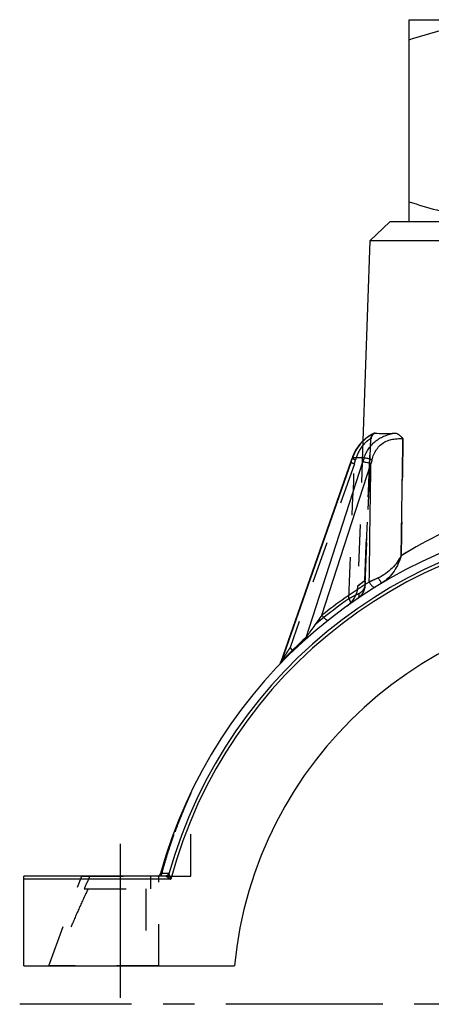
# Model space of a CAD drawing. Header units: millimetres. Extents: x 404 to 595, y 410 to 590.
# Tile 1 of 47: x 404 to 468, y 431 to 585. Entities that reach past the tile are written whole.
import ezdxf

# ---------------------------------------------------------------- set-up
doc = ezdxf.new("R2010")
doc.units = ezdxf.units.MM
doc.header["$LTSCALE"] = 65.185185
doc.linetypes.add('CENTER', pattern=[0.6, 0.375, -0.075, 0.075, -0.075])
doc.linetypes.add('HIDDEN', pattern=[0.2, 0.1, -0.1])
for name, color, linetype in [('FASEN', 7, 'CONTINUOUS'), ('FLAECHEN', 7, 'CONTINUOUS'), ('KOERPER', 7, 'CONTINUOUS'), ('KONST.EL_MIT_GEO', 7, 'CONTINUOUS')]:
    doc.layers.add(name, color=color, linetype=linetype)

msp = doc.modelspace()

# ---------------------------------------------------------------- linework, layer by layer
at = {"layer": 'FASEN', "color": 7, "linetype": 'Continuous'}
for p, q in [((462, 553.25), (458.9, 550.25)), ((538, 553.25), (462, 553.25)), ((541.1, 550.25), (458.9, 550.25))]:
    msp.add_line(p, q, dxfattribs=at)
at = {"layer": 'FLAECHEN', "color": 7, "linetype": 'Continuous'}
for p, q in [((458.9, 550.25), (457.81, 519.09)), ((405, 437.25), (437.79, 437.25))]:
    msp.add_line(p, q, dxfattribs=at)
at = {"layer": 'FLAECHEN', "color": 8, "linetype": 'HIDDEN'}
msp.add_line((457.81, 519.09), (457.02, 496.49), dxfattribs=at)
at = {"layer": 'FLAECHEN', "color": 2, "linetype": 'CENTER'}
msp.add_line((500, 431.25), (404.34, 431.25), dxfattribs=at)
at = {"layer": 'FLAECHEN', "color": 7, "linetype": 'Continuous'}
msp.add_arc((500, 431.25), 62.5, 5.5089, 174.4911, dxfattribs=at)
at = {"layer": 'KOERPER', "color": 8, "linetype": 'HIDDEN'}
for p, q in [((414, 451.25), (426, 451.25)), ((424.72, 451.25), (424.72, 449.25)), ((414.38, 449.25), (424.72, 449.25)), ((423.97, 449.25), (423.97, 437.25))]:
    msp.add_line(p, q, dxfattribs=at)
msp.add_arc((505.32, 409.72), 99.16, 155.2385, 156.5047, dxfattribs=at)
msp.add_open_spline([(415, 449.25), (414.52, 448.27), (413.61, 446.3), (412.32, 443.3), (411.07, 440.28), (410.26, 438.26), (409.86, 437.25)], degree=3, knots=[0, 0, 0, 0, 0.249992, 0.499993, 0.749996, 1, 1, 1, 1], dxfattribs=at)
at = {"layer": 'KONST.EL_MIT_GEO', "color": 7, "linetype": 'Continuous'}
for p, q in [((465, 553.25), (465, 584.75)), ((465, 584.75), (535, 584.75)), ((457.58, 518.86), (457.54, 518.82)), ((457.61, 518.89), (457.58, 518.86)), ((457.64, 518.92), (457.61, 518.89)), ((457.67, 518.96), (457.64, 518.92)), ((457.7, 518.99), (457.67, 518.95)), ((457.73, 519.02), (457.7, 518.99)), ((457.76, 519.05), (457.73, 519.02)), ((457.79, 519.08), (457.76, 519.05)), ((459.11, 520.05), (459.07, 520.03)), ((459.14, 520.07), (459.11, 520.05)), ((459.18, 520.09), (459.14, 520.07)), ((459.21, 520.11), (459.18, 520.09)), ((459.25, 520.13), (459.21, 520.11)), ((459.28, 520.14), (459.25, 520.13)), ((459.31, 520.16), (459.28, 520.14)), ((459.34, 520.17), (459.31, 520.16)), ((459.37, 520.18), (459.34, 520.17)), ((459.39, 520.2), (459.37, 520.18)), ((459.42, 520.21), (459.39, 520.2)), ((459.45, 520.22), (459.42, 520.21)), ((459.47, 520.23), (459.45, 520.22)), ((459.49, 520.24), (459.47, 520.23)), ((459.51, 520.25), (459.49, 520.24)), ((459.53, 520.25), (459.51, 520.25)), ((459.55, 520.26), (459.53, 520.25)), ((459.57, 520.27), (459.55, 520.26)), ((459.58, 520.27), (459.57, 520.27)), ((456.5, 517.32), (456.47, 517.26)), ((456.52, 517.37), (456.49, 517.31)), ((456.55, 517.42), (456.52, 517.37)), ((456.58, 517.47), (456.55, 517.42)), ((456.61, 517.52), (456.58, 517.47)), ((456.63, 517.57), (456.6, 517.52)), ((456.66, 517.62), (456.63, 517.57)), ((456.69, 517.67), (456.66, 517.62)), ((456.72, 517.72), (456.69, 517.67)), ((456.75, 517.77), (456.72, 517.72)), ((456.78, 517.82), (456.75, 517.77)), ((456.81, 517.86), (456.78, 517.81)), ((456.84, 517.91), (456.81, 517.86)), ((456.87, 517.96), (456.84, 517.91)), ((456.9, 518), (456.87, 517.95)), ((456.93, 518.05), (456.9, 518)), ((456.96, 518.09), (456.93, 518.04)), ((456.99, 518.13), (456.96, 518.09)), ((457.02, 518.18), (456.99, 518.13)), ((457.05, 518.22), (457.02, 518.18)), ((457.08, 518.26), (457.05, 518.22)), ((457.11, 518.3), (457.08, 518.26)), ((457.14, 518.34), (457.11, 518.3)), ((457.17, 518.38), (457.14, 518.34)), ((457.2, 518.42), (457.17, 518.38)), ((457.24, 518.46), (457.2, 518.42)), ((457.27, 518.5), (457.23, 518.46)), ((457.3, 518.54), (457.26, 518.5)), ((457.33, 518.58), (457.3, 518.54)), ((457.36, 518.61), (457.33, 518.58)), ((457.39, 518.65), (457.36, 518.61)), ((457.42, 518.69), (457.39, 518.65)), ((457.45, 518.72), (457.42, 518.69)), ((457.48, 518.76), (457.45, 518.72)), ((457.52, 518.79), (457.48, 518.76)), ((457.55, 518.83), (457.51, 518.79)), ((455.97, 516.01), (444.96, 484.51)), ((455.98, 515.83), (445.11, 484.73)), ((448.95, 488.45), (457.79, 515.83)), ((456.13, 516.46), (455.97, 516.01)), ((456.15, 516.52), (456.12, 516.44)), ((456.17, 516.58), (456.15, 516.52)), ((456.19, 516.64), (456.17, 516.58)), ((456.22, 516.7), (456.19, 516.64)), ((458, 516.46), (456.2, 516.46)), ((456.24, 516.76), (456.22, 516.7)), ((456.26, 516.82), (456.24, 516.76)), ((456.29, 516.88), (456.26, 516.82)), ((456.31, 516.93), (456.29, 516.87)), ((456.34, 516.99), (456.31, 516.93)), ((456.36, 517.05), (456.34, 516.99)), ((456.39, 517.1), (456.36, 517.04)), ((456.42, 517.16), (456.39, 517.1)), ((456.44, 517.21), (456.41, 517.15)), ((456.47, 517.26), (456.44, 517.21)), ((451.42, 491.9), (459.04, 515.52)), ((427.57, 451.62), (426.26, 451.62)), ((427.86, 450.75), (427.58, 451.61)), ((405, 437.25), (405, 451.25)), ((427.09, 451.25), (405, 451.25)), ((427.86, 450.75), (405, 450.75))]:
    msp.add_line(p, q, dxfattribs=at)
at = {"layer": 'KONST.EL_MIT_GEO', "color": 8, "linetype": 'HIDDEN'}
for p, q in [((535, 553.25), (465, 553.25)), ((457.82, 519.11), (457.82, 519.11)), ((457.85, 519.14), (457.85, 519.13)), ((457.88, 519.16), (457.88, 519.16)), ((457.91, 519.19), (457.91, 519.19)), ((457.94, 519.22), (457.94, 519.22)), ((457.97, 519.25), (457.97, 519.24)), ((458, 519.27), (458, 519.27)), ((458.03, 519.3), (458.03, 519.3)), ((458.06, 519.32), (458.06, 519.32)), ((458.09, 519.35), (458.09, 519.35)), ((458.12, 519.37), (458.11, 519.37)), ((458.14, 519.4), (458.14, 519.4)), ((458.17, 519.42), (458.17, 519.42)), ((458.2, 519.44), (458.2, 519.44)), ((458.23, 519.47), (458.23, 519.47)), ((458.26, 519.49), (458.25, 519.49)), ((458.28, 519.51), (458.28, 519.51)), ((458.31, 519.53), (458.31, 519.53)), ((458.34, 519.55), (458.34, 519.55)), ((458.36, 519.57), (458.36, 519.57)), ((458.39, 519.59), (458.39, 519.59)), ((458.42, 519.61), (458.41, 519.61)), ((458.44, 519.63), (458.44, 519.63)), ((458.47, 519.65), (458.47, 519.65)), ((458.49, 519.67), (458.49, 519.67)), ((458.52, 519.69), (458.52, 519.69)), ((458.54, 519.71), (458.54, 519.7)), ((458.57, 519.72), (458.57, 519.72)), ((458.59, 519.74), (458.59, 519.74)), ((458.62, 519.76), (458.62, 519.76)), ((458.64, 519.77), (458.64, 519.77)), ((458.64, 508.41), (459.09, 519.44)), ((458.66, 519.79), (458.66, 519.79)), ((458.69, 519.8), (458.69, 519.8)), ((458.71, 519.82), (458.71, 519.82)), ((458.73, 519.83), (458.73, 519.83)), ((458.76, 519.85), (458.76, 519.85)), ((458.78, 519.86), (458.78, 519.86)), ((458.8, 519.88), (458.8, 519.88)), ((458.82, 519.89), (458.82, 519.89)), ((458.85, 519.9), (458.85, 519.9)), ((458.87, 519.92), (458.87, 519.92)), ((458.89, 519.93), (458.89, 519.93)), ((458.91, 519.94), (458.91, 519.94)), ((458.93, 519.96), (458.93, 519.96)), ((458.95, 519.97), (458.95, 519.97)), ((458.97, 519.98), (458.97, 519.98)), ((459.42, 520.21), (459.41, 520.2)), ((459.48, 520.23), (459.47, 520.23)), ((459.53, 520.25), (459.52, 520.25)), ((456.47, 515.52), (446.45, 486.87)), ((458.17, 496.73), (458.64, 508.42)), ((457.97, 495.76), (458.01, 495.86)), ((458.01, 495.86), (458.04, 495.96)), ((458.04, 495.96), (458.07, 496.06)), ((456.94, 494.48), (456.99, 494.52)), ((456.99, 494.51), (457.07, 494.58)), ((457.07, 494.57), (457.15, 494.64)), ((457.15, 494.64), (457.22, 494.7)), ((457.22, 494.7), (457.3, 494.77)), ((457.3, 494.77), (457.37, 494.84)), ((457.37, 494.84), (457.44, 494.91)), ((457.44, 494.91), (457.5, 494.99)), ((457.5, 494.98), (457.57, 495.06)), ((457.57, 495.06), (457.63, 495.14)), ((457.63, 495.14), (457.69, 495.23)), ((457.68, 495.22), (457.74, 495.31)), ((457.74, 495.31), (457.79, 495.4)), ((457.79, 495.4), (457.84, 495.49)), ((457.84, 495.48), (457.89, 495.58)), ((457.89, 495.58), (457.93, 495.67)), ((457.93, 495.67), (457.97, 495.77)), ((431, 451.25), (431, 464.17)), ((427.58, 451.61), (427.86, 450.75)), ((408.9, 437.25), (414, 451.25)), ((426, 437.25), (426, 451.25)), ((427.09, 451.25), (431, 451.25)), ((426, 437.25), (408.9, 437.25))]:
    msp.add_line(p, q, dxfattribs=at)
at = {"layer": 'KONST.EL_MIT_GEO', "color": 2, "linetype": 'CENTER'}
msp.add_line((420, 456.25), (420, 432.25), dxfattribs=at)
at = {"layer": 'KONST.EL_MIT_GEO', "color": 7, "linetype": 'Continuous'}
for points in [[(459.07, 520.03), (459.05, 520.02), (459.03, 520.01), (459.01, 520), (458.99, 519.99), (458.97, 519.98), (458.95, 519.97), (458.93, 519.96), (458.91, 519.94), (458.89, 519.93), (458.87, 519.92), (458.85, 519.9), (458.82, 519.89), (458.8, 519.88), (458.78, 519.86), (458.76, 519.85), (458.73, 519.83), (458.71, 519.82), (458.69, 519.8), (458.66, 519.79), (458.64, 519.77), (458.62, 519.76), (458.59, 519.74), (458.57, 519.72), (458.54, 519.71), (458.52, 519.69), (458.49, 519.67), (458.47, 519.65), (458.44, 519.63), (458.42, 519.61), (458.39, 519.59), (458.36, 519.57), (458.34, 519.55), (458.31, 519.53), (458.28, 519.51), (458.26, 519.49), (458.23, 519.47), (458.2, 519.44), (458.17, 519.42), (458.14, 519.4), (458.12, 519.37), (458.09, 519.35), (458.06, 519.32), (458.03, 519.3), (458, 519.27), (457.97, 519.25), (457.94, 519.22), (457.91, 519.19), (457.88, 519.16), (457.85, 519.14), (457.82, 519.11), (457.79, 519.08)], [(444.9, 484.37), (444.88, 484.34), (444.86, 484.3), (444.84, 484.27), (444.81, 484.24), (444.79, 484.21), (444.76, 484.18), (444.74, 484.15)], [(444.93, 484.44), (444.92, 484.41), (444.9, 484.37)], [(444.96, 484.51), (444.95, 484.48), (444.93, 484.44)]]:
    msp.add_lwpolyline(points, dxfattribs=at)
at = {"layer": 'KONST.EL_MIT_GEO', "color": 8, "linetype": 'HIDDEN'}
for points in [[(459.09, 519.44), (459.1, 519.46), (459.1, 519.49)], [(459.1, 519.49), (459.1, 519.52), (459.11, 519.55)], [(459.11, 519.55), (459.11, 519.58), (459.12, 519.61)], [(459.12, 519.61), (459.12, 519.64), (459.13, 519.67), (459.14, 519.69), (459.15, 519.72), (459.16, 519.75), (459.17, 519.77), (459.18, 519.8), (459.19, 519.82), (459.2, 519.85), (459.21, 519.87), (459.22, 519.89), (459.24, 519.92), (459.25, 519.94)], [(458.07, 496.06), (458.1, 496.17), (458.12, 496.27), (458.14, 496.38), (458.15, 496.49), (458.16, 496.6), (458.17, 496.73)]]:
    msp.add_lwpolyline(points, dxfattribs=at)
at = {"layer": 'KONST.EL_MIT_GEO', "color": 7, "linetype": 'Continuous'}
for centre, radius, start, end in [((460.94, 516.85), 3.67, 109.9118, 112.3889), ((325.13, 561.58), 138.62, 340.7288, 341.0036), ((587.18, 474.05), 135.96, 161.8262, 162.1046), ((614.99, 474.87), 161.16, 165.1592, 165.3906), ((500, 431.25), 76.5, 96.0958, 164.5597), ((501.07, 440.84), 70.94, 109.9515, 121.7316), ((500, 431.25), 75.23, 15.7038, 164.2962), ((500, 431.25), 74.73, 15.1259, 164.8741), ((520.75, 361.85), 148.76, 114.024, 114.6152), ((499.62, 431.21), 77.5, 121.7935, 128.4586), ((500.87, 430.91), 77.5, 132.0587, 136.0111), ((425.78, 451.75), 0.5, 270, 344.5597), ((427.1, 451.75), 0.502, 270.3704, 343.9259), ((531.99, 610.18), 190.42, 236.5773, 236.8504)]:
    msp.add_arc(centre, radius, start, end, dxfattribs=at)
at = {"layer": 'KONST.EL_MIT_GEO', "color": 8, "linetype": 'HIDDEN'}
for centre, radius, start, end in [((296.98, 561.36), 165.94, 343.9661, 344.1921), ((501.05, 440.87), 70.91, 109.6952, 121.7333), ((521.26, 360.72), 149.99, 114.0264, 114.6128), ((453.02, 496.62), 4, 305.7044, 358), ((500.38, 431.22), 77.5, 125.289, 134.1003), ((514.82, 382.1), 127.02, 117.0157, 117.786), ((514.49, 382.72), 126.32, 117.2298, 117.7838), ((524.12, 364.01), 147.36, 117.0402, 117.2291), ((431.5, 464.17), 0.5, 154.3423, 180), ((425.46, 451.75), 1.03, 331.1334, 345.2128), ((425.46, 451.74), 1.02, 331.1058, 345.2403), ((531.49, 609.42), 189.51, 236.5766, 236.851)]:
    msp.add_arc(centre, radius, start, end, dxfattribs=at)
at = {"layer": 'KONST.EL_MIT_GEO', "color": 7, "linetype": 'Continuous'}
for points, knots in [([(465, 581.62), (466.42, 582.1), (469.28, 582.96), (473.64, 583.97), (478.05, 584.6), (481.02, 584.75), (482.5, 584.75)], [0, 0, 0, 0, 0.251426, 0.501761, 0.751159, 1, 1, 1, 1]), ([(465, 556.38), (466.42, 555.9), (469.28, 555.04), (473.64, 554.03), (478.05, 553.4), (481.02, 553.25), (482.5, 553.25)], [0, 0, 0, 0, 0.251426, 0.501761, 0.751159, 1, 1, 1, 1]), ([(459.54, 520.23), (459.25, 520.12), (458.6, 519.76), (457.67, 518.96), (456.79, 517.84), (456.36, 516.94), (456.2, 516.46)], [0, 0, 0, 0, 0.182205, 0.426711, 0.705965, 1, 1, 1, 1]), ([(458, 516.46), (458.08, 516.71), (458.29, 517.22), (458.7, 517.92), (459.21, 518.55), (459.81, 519.1), (460.5, 519.56), (461.47, 520.02), (462.26, 520.21), (462.78, 520.29)], [0, 0, 0, 0, 0.125248, 0.250178, 0.375298, 0.501102, 0.627706, 0.754428, 1, 1, 1, 1]), ([(459.21, 516.15), (459.28, 516.43), (459.48, 516.99), (459.9, 517.76), (460.48, 518.43), (461.21, 518.95), (462, 519.27), (462.77, 519.41), (463.45, 519.45), (463.86, 519.44), (464.04, 519.44)], [0, 0, 0, 0, 0.136942, 0.273786, 0.411343, 0.549345, 0.683995, 0.808186, 0.915184, 1, 1, 1, 1]), ([(459.58, 520.27), (459.59, 520.28), (459.63, 520.29), (459.66, 520.29), (459.69, 520.29)], [0, 0, 0, 0, 0.256938, 1, 1, 1, 1]), ([(459.69, 520.29), (460.14, 520.26), (461.18, 520.23), (462.21, 520.27), (462.78, 520.29)], [0, 0, 0, 0, 0.441584, 1, 1, 1, 1]), ([(462.78, 520.29), (463.01, 520.3), (463.3, 520.13), (463.58, 519.9), (463.79, 519.7), (463.94, 519.54), (464.04, 519.44)], [0, 0, 0, 0, 0.44831, 0.579638, 0.716342, 1, 1, 1, 1]), ([(455.98, 515.83), (455.96, 515.83), (455.94, 515.83), (455.91, 515.82), (455.9, 515.82)], [0, 0, 0, 0, 0.680788, 1, 1, 1, 1]), ([(456.2, 516.46), (456.19, 516.46), (456.17, 516.46), (456.14, 516.46), (456.12, 516.45), (456.12, 516.44)], [0, 0, 0, 0, 0.381316, 0.670106, 1, 1, 1, 1]), ([(457.79, 515.83), (457.82, 515.83), (457.9, 515.83), (458.07, 515.81), (458.34, 515.75), (458.69, 515.65), (458.92, 515.57), (459.04, 515.52)], [0, 0, 0, 0, 0.071497, 0.166253, 0.412606, 0.704684, 1, 1, 1, 1]), ([(458, 516.46), (458.03, 516.46), (458.1, 516.45), (458.27, 516.43), (458.52, 516.37), (458.86, 516.28), (459.09, 516.2), (459.21, 516.15)], [0, 0, 0, 0, 0.070972, 0.164987, 0.409747, 0.701581, 1, 1, 1, 1]), ([(463.76, 501.18), (463.58, 500.84), (463.15, 500.15), (462.35, 499.21), (461.36, 498.36), (460.6, 497.9), (460.18, 497.72)], [0, 0, 0, 0, 0.230141, 0.475005, 0.733147, 1, 1, 1, 1]), ([(463.76, 501.18), (463.64, 500.76), (463.33, 499.94), (462.68, 498.77), (461.83, 497.71), (461.12, 497.14), (460.73, 496.9)], [0, 0, 0, 0, 0.24287, 0.492382, 0.746256, 1, 1, 1, 1]), ([(460.18, 497.72), (460.22, 497.66), (460.28, 497.56), (460.38, 497.4), (460.47, 497.26), (460.55, 497.14), (460.61, 497.05), (460.65, 496.99), (460.68, 496.96), (460.7, 496.93), (460.71, 496.92), (460.72, 496.91), (460.73, 496.9), (460.73, 496.9)], [0, 0, 0, 0, 0.195127, 0.382232, 0.554328, 0.704989, 0.828606, 0.878807, 0.920637, 0.953737, 0.977868, 0.993002, 1, 1, 1, 1]), ([(458.79, 497.09), (458.82, 497.02), (458.89, 496.9), (459.01, 496.72), (459.14, 496.57), (459.27, 496.44), (459.4, 496.34), (459.51, 496.27), (459.61, 496.24), (459.67, 496.26), (459.7, 496.27)], [0, 0, 0, 0, 0.168098, 0.334738, 0.493054, 0.636736, 0.760586, 0.861274, 0.938832, 1, 1, 1, 1]), ([(451.42, 491.9), (451.21, 491.62), (450.79, 491.04), (450.17, 490.17), (449.66, 489.44), (449.25, 488.87), (449.05, 488.58), (448.95, 488.45)], [0, 0, 0, 0, 0.248561, 0.50129, 0.75553, 0.881385, 1, 1, 1, 1]), ([(451.42, 491.9), (451.46, 491.84), (451.55, 491.72), (451.69, 491.56), (451.84, 491.41), (451.98, 491.29), (452.12, 491.2), (452.22, 491.15), (452.3, 491.13), (452.36, 491.13), (452.4, 491.14), (452.42, 491.15)], [0, 0, 0, 0, 0.16773, 0.335099, 0.494761, 0.63989, 0.764753, 0.865477, 0.906545, 0.941882, 1, 1, 1, 1]), ([(448.95, 488.45), (448.94, 488.37), (448.9, 488.22), (448.81, 488.1), (448.75, 488.05)], [0, 0, 0, 0, 0.513741, 1, 1, 1, 1]), ([(445.11, 484.73), (445.09, 484.71), (445.06, 484.66), (445.01, 484.58), (444.99, 484.55), (444.96, 484.51), (444.96, 484.51)], [0, 0, 0, 0, 0.366535, 0.693343, 0.933095, 1, 1, 1, 1]), ([(445.11, 484.73), (445.1, 484.67), (445.08, 484.54), (445, 484.43), (444.96, 484.38)], [0, 0, 0, 0, 0.515568, 1, 1, 1, 1]), ([(427.57, 451.62), (427.56, 451.56), (427.51, 451.46), (427.4, 451.34), (427.26, 451.27), (427.15, 451.25), (427.09, 451.25)], [0, 0, 0, 0, 0.250435, 0.500568, 0.750384, 1, 1, 1, 1])]:
    msp.add_open_spline(points, degree=3, knots=knots, dxfattribs=at)
at = {"layer": 'KONST.EL_MIT_GEO', "color": 8, "linetype": 'HIDDEN'}
for points, knots in [([(459.09, 519.44), (459.09, 519.44), (459.09, 519.44), (459.09, 519.44), (459.08, 519.43), (459.07, 519.43), (459.05, 519.42), (459.02, 519.41), (458.97, 519.39), (458.92, 519.36), (458.86, 519.33), (458.77, 519.27), (458.63, 519.18), (458.44, 519.05), (458.24, 518.88), (458.03, 518.67), (457.82, 518.43), (457.61, 518.16), (457.41, 517.86), (457.15, 517.44), (456.88, 516.87), (456.72, 516.4), (456.65, 516.15)], [0, 0, 0, 0, 0.000473, 0.001467, 0.003029, 0.005173, 0.011241, 0.019727, 0.030678, 0.044134, 0.060123, 0.078659, 0.123306, 0.177678, 0.240881, 0.311611, 0.388364, 0.469676, 0.554289, 0.641211, 0.819177, 1, 1, 1, 1]), ([(459.25, 519.94), (459.2, 519.86), (459.11, 519.7), (459.03, 519.53), (458.98, 519.44)], [0, 0, 0, 0, 0.486772, 1, 1, 1, 1]), ([(458.98, 519.44), (459.03, 519.53), (459.11, 519.7), (459.2, 519.86), (459.25, 519.94)], [0, 0, 0, 0, 0.513229, 1, 1, 1, 1]), ([(459.09, 519.44), (459.09, 519.44), (459.09, 519.44), (459.09, 519.44), (459.08, 519.44), (459.06, 519.44), (459.03, 519.44), (459, 519.44), (458.98, 519.44)], [0, 0, 0, 0, 0.01855, 0.065393, 0.143385, 0.252717, 0.564827, 1, 1, 1, 1]), ([(459.58, 520.27), (459.52, 520.25), (459.39, 520.14), (459.3, 520.01), (459.25, 519.94)], [0, 0, 0, 0, 0.445096, 1, 1, 1, 1]), ([(459.25, 519.94), (459.3, 520.01), (459.39, 520.14), (459.52, 520.25), (459.58, 520.27)], [0, 0, 0, 0, 0.554904, 1, 1, 1, 1]), ([(455.9, 515.82), (455.9, 515.81), (455.91, 515.8), (455.92, 515.79), (455.95, 515.77), (455.99, 515.74), (456.09, 515.69), (456.25, 515.61), (456.39, 515.55), (456.47, 515.52)], [0, 0, 0, 0, 0.028823, 0.053043, 0.084826, 0.17147, 0.28808, 0.601766, 1, 1, 1, 1]), ([(456.12, 516.44), (456.12, 516.43), (456.12, 516.42), (456.14, 516.41), (456.16, 516.39), (456.2, 516.36), (456.29, 516.31), (456.44, 516.24), (456.57, 516.18), (456.65, 516.15)], [0, 0, 0, 0, 0.031425, 0.056201, 0.088211, 0.174635, 0.290478, 0.602215, 1, 1, 1, 1]), ([(458.1, 497.31), (458.14, 497.04), (458.15, 496.5), (457.97, 495.71), (457.57, 495), (457.16, 494.63), (456.94, 494.48)], [0, 0, 0, 0, 0.252731, 0.498091, 0.743791, 1, 1, 1, 1]), ([(457.02, 496.48), (457.02, 496.48), (457.04, 496.49), (457.06, 496.51), (457.1, 496.55), (457.18, 496.61), (457.3, 496.7), (457.45, 496.82), (457.72, 497.02), (457.94, 497.19), (458.1, 497.31)], [0, 0, 0, 0, 0.015964, 0.035905, 0.06379, 0.143275, 0.254085, 0.395768, 0.567765, 1, 1, 1, 1]), ([(458.1, 497.31), (458.01, 497.25), (457.86, 497.13), (457.64, 496.96), (457.45, 496.82), (457.3, 496.7), (457.2, 496.62), (457.13, 496.57), (457.09, 496.54), (457.06, 496.51), (457.04, 496.5), (457.02, 496.48), (457.02, 496.48), (457.02, 496.48)], [0, 0, 0, 0, 0.230574, 0.432236, 0.604232, 0.745915, 0.856725, 0.900407, 0.936211, 0.964095, 0.984036, 0.996009, 1, 1, 1, 1]), ([(457.13, 495.26), (457.29, 495.34), (457.57, 495.53), (457.91, 495.88), (458.11, 496.29), (458.16, 496.58), (458.17, 496.73)], [0, 0, 0, 0, 0.283735, 0.536524, 0.770698, 1, 1, 1, 1]), ([(458.1, 497.31), (458.11, 497.26), (458.16, 497.07), (458.18, 496.87), (458.17, 496.73)], [0, 0, 0, 0, 0.258088, 1, 1, 1, 1]), ([(458.17, 496.73), (458.17, 496.77), (458.17, 496.97), (458.14, 497.17), (458.1, 497.31)], [0, 0, 0, 0, 0.243705, 1, 1, 1, 1]), ([(455.61, 494.47), (455.66, 494.39), (455.73, 494.26), (455.8, 494.09), (455.84, 493.98), (455.86, 493.88), (455.86, 493.8), (455.84, 493.73), (455.82, 493.7), (455.81, 493.69)], [0, 0, 0, 0, 0.357741, 0.515161, 0.653545, 0.770512, 0.865186, 0.939372, 1, 1, 1, 1]), ([(455.61, 494.47), (455.65, 494.41), (455.72, 494.28), (455.8, 494.1), (455.85, 493.94), (455.86, 493.84), (455.85, 493.8)], [0, 0, 0, 0, 0.314656, 0.594228, 0.825288, 1, 1, 1, 1]), ([(457.13, 495.26), (457.15, 495.18), (457.17, 495.03), (457.16, 494.8), (457.08, 494.61), (456.99, 494.51), (456.94, 494.48)], [0, 0, 0, 0, 0.288131, 0.549063, 0.783153, 1, 1, 1, 1]), ([(455.85, 493.8), (455.85, 493.78), (455.85, 493.74), (455.82, 493.7), (455.81, 493.69)], [0, 0, 0, 0, 0.552273, 1, 1, 1, 1]), ([(446.45, 486.87), (446.38, 486.76), (446.24, 486.55), (446.03, 486.23), (445.83, 485.91), (445.63, 485.6), (445.47, 485.34), (445.34, 485.13), (445.25, 484.98), (445.17, 484.86), (445.11, 484.77), (445.07, 484.7), (445.03, 484.64), (445, 484.58), (444.98, 484.55), (444.97, 484.52), (444.96, 484.51), (444.96, 484.51)], [0, 0, 0, 0, 0.137332, 0.273807, 0.409176, 0.543034, 0.674635, 0.739146, 0.802336, 0.863505, 0.892928, 0.921173, 0.947673, 0.97138, 0.990195, 0.996571, 1, 1, 1, 1]), ([(446.45, 486.87), (446.51, 486.8), (446.59, 486.69), (446.69, 486.54), (446.74, 486.44), (446.77, 486.36), (446.79, 486.29), (446.79, 486.23), (446.77, 486.2), (446.76, 486.19)], [0, 0, 0, 0, 0.366243, 0.525824, 0.665046, 0.781502, 0.874186, 0.944671, 1, 1, 1, 1]), ([(444.96, 484.51), (444.96, 484.51), (444.99, 484.55), (445.01, 484.58), (445.06, 484.66), (445.09, 484.71), (445.11, 484.73)], [0, 0, 0, 0, 0.066905, 0.306657, 0.633465, 1, 1, 1, 1]), ([(445.11, 484.73), (445.1, 484.67), (445.08, 484.54), (445, 484.43), (444.96, 484.38)], [0, 0, 0, 0, 0.515568, 1, 1, 1, 1]), ([(431, 464.17), (431, 464.17), (430.99, 464.16), (430.98, 464.14), (430.97, 464.1), (430.93, 464.03), (430.88, 463.9), (430.79, 463.71), (430.69, 463.49), (430.52, 463.11), (430.28, 462.57), (429.98, 461.85), (429.65, 461.06), (429.31, 460.22), (428.85, 459.02), (428.28, 457.46), (427.62, 455.52), (427.01, 453.52), (426.63, 452.17), (426.45, 451.48)], [0, 0, 0, 0, 0.000591, 0.00236, 0.005287, 0.009342, 0.020672, 0.035953, 0.054727, 0.076526, 0.127501, 0.185967, 0.24981, 0.317549, 0.388155, 0.535278, 0.68749, 0.842783, 1, 1, 1, 1]), ([(426.45, 451.48), (426.63, 452.17), (427.01, 453.52), (427.52, 455.19), (427.96, 456.51), (428.29, 457.47), (428.63, 458.42), (428.97, 459.33), (429.31, 460.22), (429.65, 461.06), (429.93, 461.73), (430.14, 462.24), (430.3, 462.59), (430.44, 462.92), (430.57, 463.22), (430.69, 463.49), (430.78, 463.69), (430.84, 463.82), (430.88, 463.91), (430.92, 463.99), (430.95, 464.05), (430.97, 464.1), (430.98, 464.12), (430.99, 464.14), (430.99, 464.15), (431, 464.16), (431, 464.17), (431, 464.17), (431, 464.17)], [0, 0, 0, 0, 0.157216, 0.312509, 0.3891, 0.464723, 0.539097, 0.611847, 0.682453, 0.750192, 0.814034, 0.844054, 0.8725, 0.899086, 0.923474, 0.945273, 0.964047, 0.972153, 0.979328, 0.985514, 0.990658, 0.994713, 0.99632, 0.99764, 0.99867, 0.999408, 0.999852, 1, 1, 1, 1]), ([(426.26, 451.62), (426.26, 451.61), (426.27, 451.59), (426.28, 451.57), (426.32, 451.55), (426.37, 451.52), (426.42, 451.5), (426.45, 451.48)], [0, 0, 0, 0, 0.113219, 0.201783, 0.315107, 0.614424, 1, 1, 1, 1])]:
    msp.add_open_spline(points, degree=3, knots=knots, dxfattribs=at)
for points in [[(458.1, 497.31), (458.39, 504.69), (458.69, 512.06), (458.98, 519.44)], [(458.98, 519.44), (458.69, 512.06), (458.39, 504.69), (458.1, 497.31)], [(459.54, 520.23), (459.59, 520.25), (459.64, 520.27), (459.69, 520.29)], [(464.04, 519.44), (463.94, 513.35), (463.85, 507.27), (463.76, 501.18)], [(455.61, 494.47), (455.89, 501.49), (456.18, 508.51), (456.47, 515.52)]]:
    msp.add_open_spline(points, degree=3, dxfattribs=at)
at = {"layer": 'KONST.EL_MIT_GEO', "color": 7, "linetype": 'Continuous'}
for points in [[(463.76, 501.18), (463.85, 507.27), (463.94, 513.35), (464.04, 519.44)], [(458.79, 497.09), (458.87, 503.23), (458.96, 509.38), (459.04, 515.52)], [(427.58, 451.61), (427.58, 451.61), (427.58, 451.62), (427.57, 451.62)], [(427.1, 451.25), (427.1, 451.25), (427.1, 451.25), (427.09, 451.25)]]:
    msp.add_open_spline(points, degree=3, dxfattribs=at)

doc.saveas('drawing.dxf')
